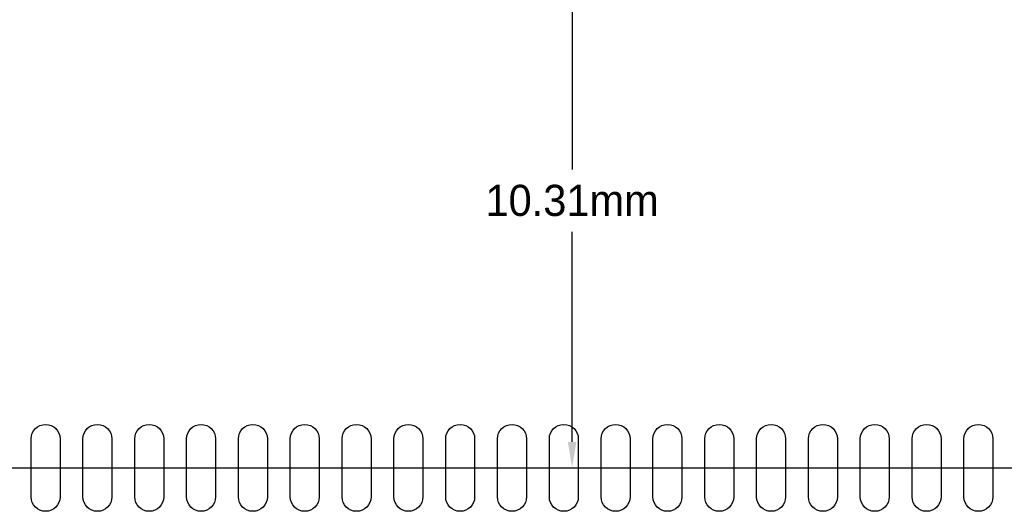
# Model space of a CAD drawing. Extents: x -3 to 111, y -3 to 50.
# Tile 10 of 14: x 69 to 88, y -1 to 9. Entities that reach past the tile are written whole.
import ezdxf

# ---------------------------------------------------------------- set-up
doc = ezdxf.new("R2010")
doc.units = 0
doc.header["$MEASUREMENT"] = 0
doc.layers.get('0').update_dxf_attribs({"linetype": 'CONTINUOUS'})
doc.layers.get('Defpoints').update_dxf_attribs({"linetype": 'CONTINUOUS'})
doc.layers.add('BG_OUTLINE', color=6, linetype='CONTINUOUS')
doc.layers.add('PIN_BOTTOM', color=1, linetype='CONTINUOUS')
doc.dimstyles.get("Standard").update_dxf_attribs({"dimtxt": 0.18, "dimasz": 0.18, "dimexe": 0.18, "dimexo": 0.0625, "dimgap": 0.09, "dimtad": 0, "dimtih": 1, "dimtoh": 1, "dimdec": 4, "dimzin": 0, "dimdsep": 46, "dimtxsty": 'STANDARD', "dimcen": 0.09, "dimadec": 0, "dimazin": 0, "dimtfac": 1, "dimtdec": 4, "dimtofl": 0, "dimtmove": 0, "dimatfit": 3, "dimfxl": 1, "dimtolj": 1, "dimtzin": 0, "dimarcsym": 0})

# ---------------------------------------------------------------- blocks, each defined once
blk = doc.blocks.new('*D41')
at = {"color": 0, "linetype": 'Continuous', "lineweight": -2, "transparency": 16777216}
for p, q in [((76.705, 10.435), (79.84, 10.435)), ((79.66, 9.935), (79.66, 5.881)), ((79.66, 0.627), (79.66, 4.681)), ((61.063, 0.127), (79.84, 0.127))]:
    blk.add_line(p, q, dxfattribs=at)
at = {"color": 0, "linetype": 'Continuous', "transparency": 16777216}
for points in [[(79.577, 9.935), (79.743, 9.935), (79.66, 10.435)], [(79.577, 0.627), (79.743, 0.627), (79.66, 0.127)]]:
    blk.add_solid(points, dxfattribs=at)
at = {"layer": 'Defpoints', "color": 0, "linetype": 'Continuous', "transparency": 16777216}
for p in [(76.642, 10.435), (79.66, 10.435), (61, 0.127)]:
    blk.add_point(p, dxfattribs=at)
at = {"color": 0, "linetype": 'Continuous', "transparency": 16777216, "insert": (79.66, 5.281), "char_height": 0.6, "attachment_point": 5}
blk.add_mtext('\\A1;10.31mm', dxfattribs=at)
blk = doc.blocks.new('*D42')
at = {"color": 0, "linetype": 'Continuous', "lineweight": -2, "transparency": 16777216}
for p, q in [((61, 0.19), (61, 18.201)), ((69.657, 15.451), (69.657, 18.201)), ((61.5, 18.021), (63.094, 18.021)), ((69.157, 18.021), (66.694, 18.021))]:
    blk.add_line(p, q, dxfattribs=at)
at = {"color": 0, "linetype": 'Continuous', "transparency": 16777216}
for points in [[(61.5, 18.104), (61.5, 17.938), (61, 18.021)], [(69.157, 18.104), (69.157, 17.938), (69.657, 18.021)]]:
    blk.add_solid(points, dxfattribs=at)
at = {"layer": 'Defpoints', "color": 0, "linetype": 'Continuous', "transparency": 16777216}
for p in [(69.657, 18.021), (69.657, 15.388), (61, 0.127)]:
    blk.add_point(p, dxfattribs=at)
at = {"color": 0, "linetype": 'Continuous', "transparency": 16777216, "insert": (64.894, 18.021), "char_height": 0.6, "attachment_point": 5}
blk.add_mtext('\\A1;8.66mm', dxfattribs=at)

msp = doc.modelspace()

# ---------------------------------------------------------------- linework, layer by layer
at = {"layer": 'BG_OUTLINE'}
msp.add_lwpolyline([(61, 0.127), (105.200013, 0.127), (106.000012, 0.926999), (106.000012, 45.127012), (61, 45.127012), (61, 0.127)], dxfattribs=at)
at = {"layer": 'PIN_BOTTOM'}
for points in [[(69.779409, 0.6858), (69.779409, -0.4318, -1), (69.220609, -0.4318), (69.220609, 0.6858, -1)], [(70.779407, 0.6858), (70.779407, -0.4318, -1), (70.220607, -0.4318), (70.220607, 0.6858, -1)], [(71.779405, 0.6858), (71.779405, -0.4318, -1), (71.220605, -0.4318), (71.220605, 0.6858, -1)], [(72.779403, 0.6858), (72.779403, -0.4318, -1), (72.220603, -0.4318), (72.220603, 0.6858, -1)], [(73.779401, 0.6858), (73.779401, -0.4318, -1), (73.220601, -0.4318), (73.220601, 0.6858, -1)], [(74.779399, 0.6858), (74.779399, -0.4318, -1), (74.220599, -0.4318), (74.220599, 0.6858, -1)], [(75.779397, 0.6858), (75.779397, -0.4318, -1), (75.220597, -0.4318), (75.220597, 0.6858, -1)], [(76.779395, 0.6858), (76.779395, -0.4318, -1), (76.220595, -0.4318), (76.220595, 0.6858, -1)], [(77.779418, 0.6858), (77.779418, -0.4318, -1), (77.220618, -0.4318), (77.220618, 0.6858, -1)], [(78.779416, 0.6858), (78.779416, -0.4318, -1), (78.220616, -0.4318), (78.220616, 0.6858, -1)], [(79.779414, 0.6858), (79.779414, -0.4318, -1), (79.220614, -0.4318), (79.220614, 0.6858, -1)], [(80.779412, 0.6858), (80.779412, -0.4318, -1), (80.220612, -0.4318), (80.220612, 0.6858, -1)], [(81.77941, 0.6858), (81.77941, -0.4318, -1), (81.22061, -0.4318), (81.22061, 0.6858, -1)], [(82.779408, 0.6858), (82.779408, -0.4318, -1), (82.220608, -0.4318), (82.220608, 0.6858, -1)], [(83.779406, 0.6858), (83.779406, -0.4318, -1), (83.220606, -0.4318), (83.220606, 0.6858, -1)], [(84.779404, 0.6858), (84.779404, -0.4318, -1), (84.220604, -0.4318), (84.220604, 0.6858, -1)], [(85.779402, 0.6858), (85.779402, -0.4318, -1), (85.220602, -0.4318), (85.220602, 0.6858, -1)], [(86.7794, 0.6858), (86.7794, -0.4318, -1), (86.2206, -0.4318), (86.2206, 0.6858, -1)], [(87.779398, 0.6858), (87.779398, -0.4318, -1), (87.220598, -0.4318), (87.220598, 0.6858, -1)]]:
    msp.add_lwpolyline(points, format="xyb", close=True, dxfattribs=at)

# ---------------------------------------------------------------- dimensions: what is measured, and where the dimension line sits
at = {"linetype": 'Continuous'}
dim = msp.add_linear_dim(base=(69.657006, 18.021006), p1=(61, 0.127), p2=(69.657006, 15.388006), dimstyle='Standard', override={"dimtxt": 0.6, "dimasz": 0.5, "dimgap": 0.3, "dimdec": 2, "dimpost": 'mm'}, dxfattribs=at)
dim.commit()
dim.dimension.update_dxf_attribs({"geometry": '*D42', "text_midpoint": (64.894006, 18.021006), "dimtype": 160})
dim = msp.add_linear_dim(base=(79.659884, 10.435006), p1=(61, 0.127), p2=(76.642006, 10.435006), angle=90, dimstyle='Standard', override={"dimtxt": 0.6, "dimasz": 0.5, "dimgap": 0.3, "dimdec": 2, "dimpost": 'mm'}, dxfattribs=at)
dim.commit()
dim.dimension.update_dxf_attribs({"geometry": '*D41', "text_midpoint": (79.659884, 5.281003)})

doc.saveas('drawing.dxf')
